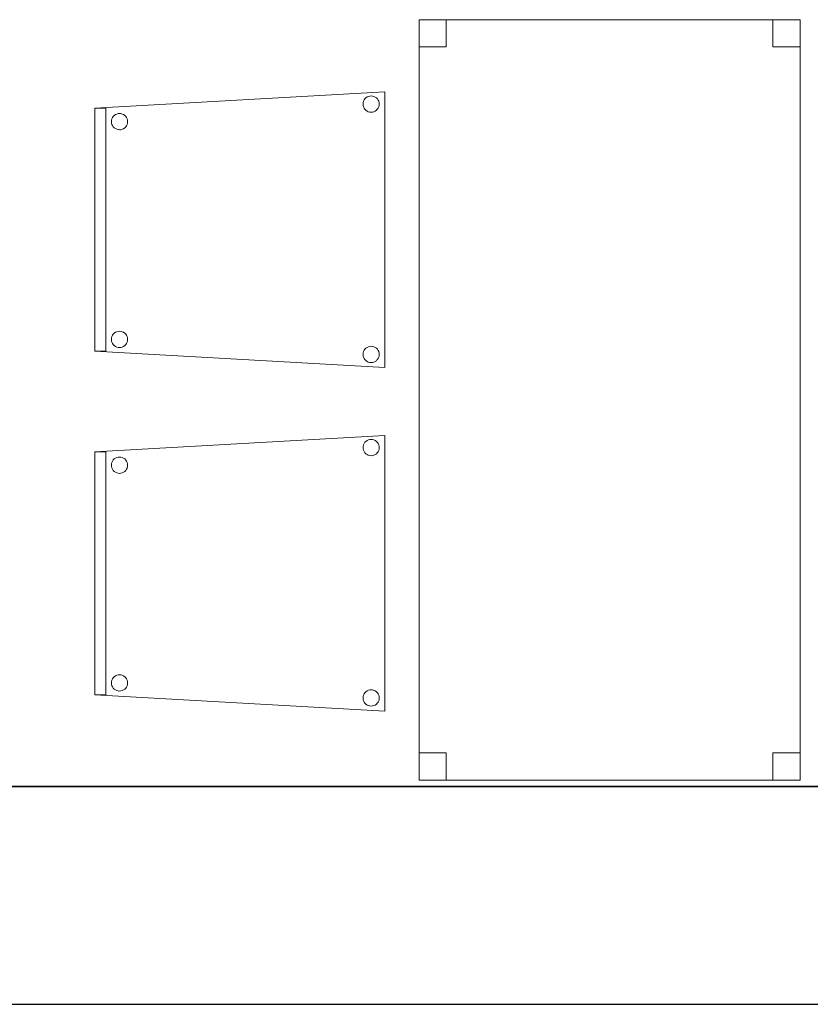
# Model space of a CAD drawing. Header units: metres. Extents: x 391.1 to 427.5, y 12.8 to 28.4.
# Tile 8 of 189: x 401.3 to 402.8, y 12.8 to 14.6. Entities that reach past the tile are written whole.
import ezdxf

# ---------------------------------------------------------------- set-up
doc = ezdxf.new("R2010")
doc.units = ezdxf.units.M
doc.layers.add('01_SUELOS', color=7, linetype='Continuous', lineweight=25, true_color=0x007f00)
for name, color, linetype, lineweight in [('02_MOBILIARIO', 7, 'Continuous', 18), ('A-DETL-____-MBND', 7, 'Continuous', 18), ('A-WALL-____-MCUT', 7, 'Continuous', 25), ('A-WALL-____-OTLN', 7, 'Continuous', 25)]:
    doc.layers.add(name, color=color, linetype=linetype, lineweight=lineweight)

# ---------------------------------------------------------------- blocks, each defined once
blk = doc.blocks.new('Family - Cadira confident_PA-152261-03_CLI_AIRE_P0A')
at = {"layer": 'A-DETL-____-MBND', "color": 253, "true_color": 0xaaaaaa}
for p, q in [((0, 0.4765), (0.5326, 0.5065)), ((0.5326, 0.5065), (0, 0.4765)), ((0.5326, 0.5065), (0.5326, 0)), ((0.5326, 0), (0.5326, 0.5065)), ((0.4928, 0.4869), (0.4935, 0.4894)), ((0.4935, 0.4894), (0.4928, 0.4869)), ((0.4935, 0.4894), (0.4946, 0.4918)), ((0.4946, 0.4918), (0.4935, 0.4894)), ((0.4946, 0.4918), (0.4961, 0.4939)), ((0.4961, 0.4939), (0.4946, 0.4918)), ((0.4961, 0.4939), (0.498, 0.4957)), ((0.498, 0.4957), (0.4961, 0.4939)), ((0.498, 0.4957), (0.5001, 0.4972)), ((0.5001, 0.4972), (0.498, 0.4957)), ((0.5001, 0.4972), (0.5025, 0.4983)), ((0.5025, 0.4983), (0.5001, 0.4972)), ((0.5025, 0.4983), (0.505, 0.4989)), ((0.505, 0.4989), (0.5025, 0.4983)), ((0.505, 0.4989), (0.5076, 0.4992)), ((0.5076, 0.4992), (0.505, 0.4989)), ((0.5076, 0.4992), (0.5102, 0.4989)), ((0.5102, 0.4989), (0.5076, 0.4992)), ((0.5102, 0.4989), (0.5127, 0.4982)), ((0.5127, 0.4982), (0.5102, 0.4989)), ((0.5127, 0.4982), (0.515, 0.4971)), ((0.515, 0.4971), (0.5127, 0.4982)), ((0.515, 0.4971), (0.5172, 0.4956)), ((0.5172, 0.4956), (0.515, 0.4971)), ((0.5172, 0.4956), (0.519, 0.4938)), ((0.519, 0.4938), (0.5172, 0.4956)), ((0.519, 0.4938), (0.5205, 0.4916)), ((0.5205, 0.4916), (0.519, 0.4938)), ((0.5205, 0.4916), (0.5216, 0.4893)), ((0.5216, 0.4893), (0.5205, 0.4916)), ((0.5216, 0.4893), (0.5222, 0.4868)), ((0.5222, 0.4868), (0.5216, 0.4893)), ((0, 0.4765), (0.02, 0.4765)), ((0, 0.03), (0, 0.4765)), ((0.02, 0.4765), (0, 0.4765)), ((0, 0.4765), (0, 0.03)), ((0, 0.03), (0, 0.4765)), ((0, 0.4765), (0, 0.03)), ((0.02, 0.4765), (0.02, 0.03)), ((0.02, 0.03), (0.02, 0.4765)), ((0.4926, 0.4843), (0.4928, 0.4869)), ((0.4928, 0.4869), (0.4926, 0.4843)), ((0.4928, 0.4817), (0.4926, 0.4843)), ((0.4926, 0.4843), (0.4928, 0.4817)), ((0.4935, 0.4792), (0.4928, 0.4817)), ((0.4928, 0.4817), (0.4935, 0.4792)), ((0.4945, 0.4768), (0.4935, 0.4792)), ((0.4935, 0.4792), (0.4945, 0.4768)), ((0.496, 0.4747), (0.4945, 0.4768)), ((0.4945, 0.4768), (0.496, 0.4747)), ((0.4979, 0.4728), (0.496, 0.4747)), ((0.496, 0.4747), (0.4979, 0.4728)), ((0.5, 0.4713), (0.4979, 0.4728)), ((0.4979, 0.4728), (0.5, 0.4713)), ((0.5023, 0.4702), (0.5, 0.4713)), ((0.5, 0.4713), (0.5023, 0.4702)), ((0.5149, 0.4713), (0.5126, 0.4702)), ((0.5126, 0.4702), (0.5149, 0.4713)), ((0.5171, 0.4727), (0.5149, 0.4713)), ((0.5149, 0.4713), (0.5171, 0.4727)), ((0.5189, 0.4746), (0.5171, 0.4727)), ((0.5171, 0.4727), (0.5189, 0.4746)), ((0.5204, 0.4767), (0.5189, 0.4746)), ((0.5189, 0.4746), (0.5204, 0.4767)), ((0.5215, 0.4791), (0.5204, 0.4767)), ((0.5204, 0.4767), (0.5215, 0.4791)), ((0.5222, 0.4816), (0.5215, 0.4791)), ((0.5215, 0.4791), (0.5222, 0.4816)), ((0.5222, 0.4868), (0.5224, 0.4842)), ((0.5224, 0.4842), (0.5222, 0.4868)), ((0.5224, 0.4842), (0.5222, 0.4816)), ((0.5222, 0.4816), (0.5224, 0.4842)), ((0.0302, 0.4519), (0.0304, 0.4545)), ((0.0304, 0.4545), (0.0302, 0.4519)), ((0.0304, 0.4545), (0.0311, 0.457)), ((0.0311, 0.457), (0.0304, 0.4545)), ((0.0311, 0.457), (0.0322, 0.4594)), ((0.0322, 0.4594), (0.0311, 0.457)), ((0.0322, 0.4594), (0.0337, 0.4615)), ((0.0337, 0.4615), (0.0322, 0.4594)), ((0.0337, 0.4615), (0.0356, 0.4633)), ((0.0356, 0.4633), (0.0337, 0.4615)), ((0.0356, 0.4633), (0.0377, 0.4648)), ((0.0377, 0.4648), (0.0356, 0.4633)), ((0.0377, 0.4648), (0.0401, 0.4659)), ((0.0401, 0.4659), (0.0377, 0.4648)), ((0.0401, 0.4659), (0.0426, 0.4666)), ((0.0426, 0.4666), (0.0401, 0.4659)), ((0.0426, 0.4666), (0.0452, 0.4668)), ((0.0452, 0.4668), (0.0426, 0.4666)), ((0.0452, 0.4668), (0.0478, 0.4666)), ((0.0478, 0.4666), (0.0452, 0.4668)), ((0.0478, 0.4666), (0.0503, 0.4659)), ((0.0503, 0.4659), (0.0478, 0.4666)), ((0.0503, 0.4659), (0.0526, 0.4648)), ((0.0526, 0.4648), (0.0503, 0.4659)), ((0.0526, 0.4648), (0.0548, 0.4633)), ((0.0548, 0.4633), (0.0526, 0.4648)), ((0.0548, 0.4633), (0.0566, 0.4614)), ((0.0566, 0.4614), (0.0548, 0.4633)), ((0.0566, 0.4614), (0.0581, 0.4593)), ((0.0581, 0.4593), (0.0566, 0.4614)), ((0.0581, 0.4593), (0.0592, 0.4569)), ((0.0592, 0.4569), (0.0581, 0.4593)), ((0.0592, 0.4569), (0.0598, 0.4544)), ((0.0598, 0.4544), (0.0592, 0.4569)), ((0.0598, 0.4544), (0.06, 0.4518)), ((0.06, 0.4518), (0.0598, 0.4544)), ((0.5049, 0.4695), (0.5023, 0.4702)), ((0.5023, 0.4702), (0.5049, 0.4695)), ((0.5074, 0.4693), (0.5049, 0.4695)), ((0.5049, 0.4695), (0.5074, 0.4693)), ((0.51, 0.4695), (0.5074, 0.4693)), ((0.5074, 0.4693), (0.51, 0.4695)), ((0.5126, 0.4702), (0.51, 0.4695)), ((0.51, 0.4695), (0.5126, 0.4702)), ((0.0304, 0.4493), (0.0302, 0.4519)), ((0.0302, 0.4519), (0.0304, 0.4493)), ((0.031, 0.4468), (0.0304, 0.4493)), ((0.0304, 0.4493), (0.031, 0.4468)), ((0.0321, 0.4445), (0.031, 0.4468)), ((0.031, 0.4468), (0.0321, 0.4445)), ((0.0336, 0.4423), (0.0321, 0.4445)), ((0.0321, 0.4445), (0.0336, 0.4423)), ((0.0355, 0.4405), (0.0336, 0.4423)), ((0.0336, 0.4423), (0.0355, 0.4405)), ((0.0376, 0.439), (0.0355, 0.4405)), ((0.0355, 0.4405), (0.0376, 0.439)), ((0.0399, 0.4378), (0.0376, 0.439)), ((0.0376, 0.439), (0.0399, 0.4378)), ((0.0424, 0.4372), (0.0399, 0.4378)), ((0.0399, 0.4378), (0.0424, 0.4372)), ((0.045, 0.4369), (0.0424, 0.4372)), ((0.0424, 0.4372), (0.045, 0.4369)), ((0.0476, 0.4371), (0.045, 0.4369)), ((0.045, 0.4369), (0.0476, 0.4371)), ((0.0502, 0.4378), (0.0476, 0.4371)), ((0.0476, 0.4371), (0.0502, 0.4378)), ((0.0525, 0.4389), (0.0502, 0.4378)), ((0.0502, 0.4378), (0.0525, 0.4389)), ((0.0547, 0.4404), (0.0525, 0.4389)), ((0.0525, 0.4389), (0.0547, 0.4404)), ((0.0565, 0.4422), (0.0547, 0.4404)), ((0.0547, 0.4404), (0.0565, 0.4422)), ((0.058, 0.4443), (0.0565, 0.4422)), ((0.0565, 0.4422), (0.058, 0.4443)), ((0.0591, 0.4467), (0.058, 0.4443)), ((0.058, 0.4443), (0.0591, 0.4467)), ((0.0598, 0.4492), (0.0591, 0.4467)), ((0.0591, 0.4467), (0.0598, 0.4492)), ((0.06, 0.4518), (0.0598, 0.4492)), ((0.0598, 0.4492), (0.06, 0.4518)), ((0.0302, 0.0519), (0.0304, 0.0545)), ((0.0304, 0.0545), (0.0302, 0.0519)), ((0.0304, 0.0545), (0.0311, 0.057)), ((0.0311, 0.057), (0.0304, 0.0545)), ((0.0311, 0.057), (0.0322, 0.0594)), ((0.0322, 0.0594), (0.0311, 0.057)), ((0.0322, 0.0594), (0.0337, 0.0615)), ((0.0337, 0.0615), (0.0322, 0.0594)), ((0.0337, 0.0615), (0.0356, 0.0633)), ((0.0356, 0.0633), (0.0337, 0.0615)), ((0.0356, 0.0633), (0.0377, 0.0648)), ((0.0377, 0.0648), (0.0356, 0.0633)), ((0.0377, 0.0648), (0.0401, 0.0659)), ((0.0401, 0.0659), (0.0377, 0.0648)), ((0.0401, 0.0659), (0.0426, 0.0666)), ((0.0426, 0.0666), (0.0401, 0.0659)), ((0.0426, 0.0666), (0.0452, 0.0668)), ((0.0452, 0.0668), (0.0426, 0.0666)), ((0.0452, 0.0668), (0.0478, 0.0666)), ((0.0478, 0.0666), (0.0452, 0.0668)), ((0.0478, 0.0666), (0.0503, 0.0659)), ((0.0503, 0.0659), (0.0478, 0.0666)), ((0.0503, 0.0659), (0.0526, 0.0648)), ((0.0526, 0.0648), (0.0503, 0.0659)), ((0.0526, 0.0648), (0.0548, 0.0633)), ((0.0548, 0.0633), (0.0526, 0.0648)), ((0.0548, 0.0633), (0.0566, 0.0614)), ((0.0566, 0.0614), (0.0548, 0.0633)), ((0.0566, 0.0614), (0.0581, 0.0593)), ((0.0581, 0.0593), (0.0566, 0.0614)), ((0.0581, 0.0593), (0.0592, 0.0569)), ((0.0592, 0.0569), (0.0581, 0.0593)), ((0.0592, 0.0569), (0.0598, 0.0544)), ((0.0598, 0.0544), (0.0592, 0.0569)), ((0.0598, 0.0544), (0.06, 0.0518)), ((0.06, 0.0518), (0.0598, 0.0544)), ((0.0304, 0.0493), (0.0302, 0.0519)), ((0.0302, 0.0519), (0.0304, 0.0493)), ((0.031, 0.0468), (0.0304, 0.0493)), ((0.0304, 0.0493), (0.031, 0.0468)), ((0.0321, 0.0445), (0.031, 0.0468)), ((0.031, 0.0468), (0.0321, 0.0445)), ((0.0336, 0.0423), (0.0321, 0.0445)), ((0.0321, 0.0445), (0.0336, 0.0423)), ((0.0355, 0.0405), (0.0336, 0.0423)), ((0.0336, 0.0423), (0.0355, 0.0405)), ((0.0376, 0.039), (0.0355, 0.0405)), ((0.0355, 0.0405), (0.0376, 0.039)), ((0.0399, 0.0378), (0.0376, 0.039)), ((0.0376, 0.039), (0.0399, 0.0378)), ((0.0424, 0.0372), (0.0399, 0.0378)), ((0.0399, 0.0378), (0.0424, 0.0372)), ((0.045, 0.0369), (0.0424, 0.0372)), ((0.0424, 0.0372), (0.045, 0.0369)), ((0.0476, 0.0371), (0.045, 0.0369)), ((0.045, 0.0369), (0.0476, 0.0371)), ((0.0502, 0.0378), (0.0476, 0.0371)), ((0.0476, 0.0371), (0.0502, 0.0378)), ((0.0525, 0.0389), (0.0502, 0.0378)), ((0.0502, 0.0378), (0.0525, 0.0389)), ((0.0547, 0.0404), (0.0525, 0.0389)), ((0.0525, 0.0389), (0.0547, 0.0404)), ((0.0565, 0.0422), (0.0547, 0.0404)), ((0.0547, 0.0404), (0.0565, 0.0422)), ((0.058, 0.0443), (0.0565, 0.0422)), ((0.0565, 0.0422), (0.058, 0.0443)), ((0.0591, 0.0467), (0.058, 0.0443)), ((0.058, 0.0443), (0.0591, 0.0467)), ((0.0598, 0.0492), (0.0591, 0.0467)), ((0.0591, 0.0467), (0.0598, 0.0492)), ((0.06, 0.0518), (0.0598, 0.0492)), ((0.0598, 0.0492), (0.06, 0.0518)), ((0.498, 0.0357), (0.5001, 0.0372)), ((0.5001, 0.0372), (0.498, 0.0357)), ((0.5001, 0.0372), (0.5025, 0.0383)), ((0.5025, 0.0383), (0.5001, 0.0372)), ((0.5025, 0.0383), (0.505, 0.0389)), ((0.505, 0.0389), (0.5025, 0.0383)), ((0.505, 0.0389), (0.5076, 0.0392)), ((0.5076, 0.0392), (0.505, 0.0389)), ((0.5076, 0.0392), (0.5102, 0.0389)), ((0.5102, 0.0389), (0.5076, 0.0392)), ((0.5102, 0.0389), (0.5127, 0.0382)), ((0.5127, 0.0382), (0.5102, 0.0389)), ((0.5127, 0.0382), (0.515, 0.0371)), ((0.515, 0.0371), (0.5127, 0.0382)), ((0.515, 0.0371), (0.5172, 0.0356)), ((0.5172, 0.0356), (0.515, 0.0371)), ((0.02, 0.03), (0, 0.03)), ((0, 0.03), (0.02, 0.03)), ((0.5326, 0), (0, 0.03)), ((0, 0.03), (0.5326, 0)), ((0.4926, 0.0243), (0.4928, 0.0269)), ((0.4928, 0.0269), (0.4926, 0.0243)), ((0.4928, 0.0217), (0.4926, 0.0243)), ((0.4926, 0.0243), (0.4928, 0.0217)), ((0.4928, 0.0269), (0.4935, 0.0294)), ((0.4935, 0.0294), (0.4928, 0.0269)), ((0.4935, 0.0192), (0.4928, 0.0217)), ((0.4928, 0.0217), (0.4935, 0.0192)), ((0.4935, 0.0294), (0.4946, 0.0318)), ((0.4946, 0.0318), (0.4935, 0.0294)), ((0.4945, 0.0168), (0.4935, 0.0192)), ((0.4935, 0.0192), (0.4945, 0.0168)), ((0.4946, 0.0318), (0.4961, 0.0339)), ((0.4961, 0.0339), (0.4946, 0.0318)), ((0.4961, 0.0339), (0.498, 0.0357)), ((0.498, 0.0357), (0.4961, 0.0339)), ((0.5172, 0.0356), (0.519, 0.0338)), ((0.519, 0.0338), (0.5172, 0.0356)), ((0.519, 0.0338), (0.5205, 0.0316)), ((0.5205, 0.0316), (0.519, 0.0338)), ((0.5215, 0.0191), (0.5204, 0.0167)), ((0.5204, 0.0167), (0.5215, 0.0191)), ((0.5205, 0.0316), (0.5216, 0.0293)), ((0.5216, 0.0293), (0.5205, 0.0316)), ((0.5222, 0.0216), (0.5215, 0.0191)), ((0.5215, 0.0191), (0.5222, 0.0216)), ((0.5216, 0.0293), (0.5222, 0.0268)), ((0.5222, 0.0268), (0.5216, 0.0293)), ((0.5222, 0.0268), (0.5224, 0.0242)), ((0.5224, 0.0242), (0.5222, 0.0268)), ((0.5224, 0.0242), (0.5222, 0.0216)), ((0.5222, 0.0216), (0.5224, 0.0242)), ((0.496, 0.0147), (0.4945, 0.0168)), ((0.4945, 0.0168), (0.496, 0.0147)), ((0.4979, 0.0128), (0.496, 0.0147)), ((0.496, 0.0147), (0.4979, 0.0128)), ((0.5, 0.0113), (0.4979, 0.0128)), ((0.4979, 0.0128), (0.5, 0.0113)), ((0.5023, 0.0102), (0.5, 0.0113)), ((0.5, 0.0113), (0.5023, 0.0102)), ((0.5049, 0.0095), (0.5023, 0.0102)), ((0.5023, 0.0102), (0.5049, 0.0095)), ((0.5074, 0.0093), (0.5049, 0.0095)), ((0.5049, 0.0095), (0.5074, 0.0093)), ((0.51, 0.0095), (0.5074, 0.0093)), ((0.5074, 0.0093), (0.51, 0.0095)), ((0.5126, 0.0102), (0.51, 0.0095)), ((0.51, 0.0095), (0.5126, 0.0102)), ((0.5149, 0.0113), (0.5126, 0.0102)), ((0.5126, 0.0102), (0.5149, 0.0113)), ((0.5171, 0.0127), (0.5149, 0.0113)), ((0.5149, 0.0113), (0.5171, 0.0127)), ((0.5189, 0.0146), (0.5171, 0.0127)), ((0.5171, 0.0127), (0.5189, 0.0146)), ((0.5204, 0.0167), (0.5189, 0.0146)), ((0.5189, 0.0146), (0.5204, 0.0167))]:
    blk.add_line(p, q, dxfattribs=at)
blk = doc.blocks.new('Family - Mur PA-152469-03_CLI_AIRE_P0A')
at = {"layer": 'A-WALL-____-MCUT', "color": 253, "true_color": 0xaaaaaa}
for p, q in [((26.0531, 0.4), (0.0791, 0.4)), ((0, 0), (25.9702, 0))]:
    blk.add_line(p, q, dxfattribs=at)
at = {"layer": 'A-WALL-____-OTLN', "color": 253, "true_color": 0xaaaaaa}
for p, q in [((26.0531, 0.4), (0.0791, 0.4)), ((0, 0), (25.9702, 0))]:
    blk.add_line(p, q, dxfattribs=at)
at = {"layer": 'A-WALL-____-OTLN', "color": 253, "lineweight": 18, "true_color": 0xaaaaaa}
blk.add_line((0, 0), (25.9702, 0), dxfattribs=at)
blk = doc.blocks.new('Family - Taula 140X80_PA-152473-03_CLI_AIRE_P0A')
at = {"layer": 'A-DETL-____-MBND', "color": 253, "true_color": 0xaaaaaa}
for p, q in [((0, 1.3969), (0.7, 1.3969)), ((0, 0), (0, 1.3969)), ((0.7, 1.3969), (0, 1.3969)), ((0, 1.3969), (0, 0)), ((0, 1.3969), (0.05, 1.3969)), ((0, 1.3469), (0, 1.3969)), ((0.05, 1.3969), (0, 1.3969)), ((0, 1.3969), (0, 1.3469)), ((0.05, 1.3969), (0.05, 1.3469)), ((0.05, 1.3469), (0.05, 1.3969)), ((0.65, 1.3969), (0.7, 1.3969)), ((0.65, 1.3469), (0.65, 1.3969)), ((0.7, 1.3969), (0.65, 1.3969)), ((0.65, 1.3969), (0.65, 1.3469)), ((0.7, 1.3969), (0.7, 0)), ((0.7, 0), (0.7, 1.3969)), ((0.7, 1.3969), (0.7, 1.3469)), ((0.7, 1.3469), (0.7, 1.3969)), ((0.05, 1.3469), (0, 1.3469)), ((0, 1.3469), (0.05, 1.3469)), ((0.7, 1.3469), (0.65, 1.3469)), ((0.65, 1.3469), (0.7, 1.3469)), ((0, 0.05), (0.05, 0.05)), ((0, 0), (0, 0.05)), ((0.05, 0.05), (0, 0.05)), ((0, 0.05), (0, 0)), ((0.05, 0.05), (0.05, 0)), ((0.05, 0), (0.05, 0.05)), ((0.65, 0.05), (0.7, 0.05)), ((0.65, 0), (0.65, 0.05)), ((0.7, 0.05), (0.65, 0.05)), ((0.65, 0.05), (0.65, 0)), ((0.7, 0.05), (0.7, 0)), ((0.7, 0), (0.7, 0.05)), ((0.7, 0), (0, 0)), ((0, 0), (0.7, 0)), ((0.05, 0), (0, 0)), ((0, 0), (0.05, 0)), ((0.7, 0), (0.65, 0)), ((0.65, 0), (0.7, 0))]:
    blk.add_line(p, q, dxfattribs=at)
blk = doc.blocks.new('Family - LONDR55-XX_ZZ-ARQ-CAA-M3D-Londres55-152611-03_CLI_AIRE_P0A')
at = {"layer": '01_SUELOS', "color": 9, "true_color": 0xaad4aa}
for p, q in [((0, 0), (24.5639, 0)), ((24.5639, 0), (0, 0))]:
    blk.add_line(p, q, dxfattribs=at)
blk = doc.blocks.new('Family - Cadira confident_PA-152653-03_CLI_AIRE_P0A')
at = {"layer": 'A-DETL-____-MBND', "color": 253, "true_color": 0xaaaaaa}
for p, q in [((0, 0.4765), (0.5326, 0.5065)), ((0.5326, 0.5065), (0, 0.4765)), ((0.5326, 0.5065), (0.5326, 0)), ((0.5326, 0), (0.5326, 0.5065)), ((0.4928, 0.4869), (0.4935, 0.4894)), ((0.4935, 0.4894), (0.4928, 0.4869)), ((0.4935, 0.4894), (0.4946, 0.4918)), ((0.4946, 0.4918), (0.4935, 0.4894)), ((0.4946, 0.4918), (0.4961, 0.4939)), ((0.4961, 0.4939), (0.4946, 0.4918)), ((0.4961, 0.4939), (0.498, 0.4957)), ((0.498, 0.4957), (0.4961, 0.4939)), ((0.498, 0.4957), (0.5001, 0.4972)), ((0.5001, 0.4972), (0.498, 0.4957)), ((0.5001, 0.4972), (0.5025, 0.4983)), ((0.5025, 0.4983), (0.5001, 0.4972)), ((0.5025, 0.4983), (0.505, 0.4989)), ((0.505, 0.4989), (0.5025, 0.4983)), ((0.505, 0.4989), (0.5076, 0.4992)), ((0.5076, 0.4992), (0.505, 0.4989)), ((0.5076, 0.4992), (0.5102, 0.4989)), ((0.5102, 0.4989), (0.5076, 0.4992)), ((0.5102, 0.4989), (0.5127, 0.4982)), ((0.5127, 0.4982), (0.5102, 0.4989)), ((0.5127, 0.4982), (0.515, 0.4971)), ((0.515, 0.4971), (0.5127, 0.4982)), ((0.515, 0.4971), (0.5172, 0.4956)), ((0.5172, 0.4956), (0.515, 0.4971)), ((0.5172, 0.4956), (0.519, 0.4938)), ((0.519, 0.4938), (0.5172, 0.4956)), ((0.519, 0.4938), (0.5205, 0.4916)), ((0.5205, 0.4916), (0.519, 0.4938)), ((0.5205, 0.4916), (0.5216, 0.4893)), ((0.5216, 0.4893), (0.5205, 0.4916)), ((0.5216, 0.4893), (0.5222, 0.4868)), ((0.5222, 0.4868), (0.5216, 0.4893)), ((0, 0.4765), (0.02, 0.4765)), ((0, 0.03), (0, 0.4765)), ((0.02, 0.4765), (0, 0.4765)), ((0, 0.4765), (0, 0.03)), ((0, 0.03), (0, 0.4765)), ((0, 0.4765), (0, 0.03)), ((0.02, 0.4765), (0.02, 0.03)), ((0.02, 0.03), (0.02, 0.4765)), ((0.4926, 0.4843), (0.4928, 0.4869)), ((0.4928, 0.4869), (0.4926, 0.4843)), ((0.4928, 0.4817), (0.4926, 0.4843)), ((0.4926, 0.4843), (0.4928, 0.4817)), ((0.4935, 0.4792), (0.4928, 0.4817)), ((0.4928, 0.4817), (0.4935, 0.4792)), ((0.4945, 0.4768), (0.4935, 0.4792)), ((0.4935, 0.4792), (0.4945, 0.4768)), ((0.496, 0.4747), (0.4945, 0.4768)), ((0.4945, 0.4768), (0.496, 0.4747)), ((0.4979, 0.4728), (0.496, 0.4747)), ((0.496, 0.4747), (0.4979, 0.4728)), ((0.5, 0.4713), (0.4979, 0.4728)), ((0.4979, 0.4728), (0.5, 0.4713)), ((0.5023, 0.4702), (0.5, 0.4713)), ((0.5, 0.4713), (0.5023, 0.4702)), ((0.5149, 0.4713), (0.5126, 0.4702)), ((0.5126, 0.4702), (0.5149, 0.4713)), ((0.5171, 0.4727), (0.5149, 0.4713)), ((0.5149, 0.4713), (0.5171, 0.4727)), ((0.5189, 0.4746), (0.5171, 0.4727)), ((0.5171, 0.4727), (0.5189, 0.4746)), ((0.5204, 0.4767), (0.5189, 0.4746)), ((0.5189, 0.4746), (0.5204, 0.4767)), ((0.5215, 0.4791), (0.5204, 0.4767)), ((0.5204, 0.4767), (0.5215, 0.4791)), ((0.5222, 0.4816), (0.5215, 0.4791)), ((0.5215, 0.4791), (0.5222, 0.4816)), ((0.5222, 0.4868), (0.5224, 0.4842)), ((0.5224, 0.4842), (0.5222, 0.4868)), ((0.5224, 0.4842), (0.5222, 0.4816)), ((0.5222, 0.4816), (0.5224, 0.4842)), ((0.0302, 0.4519), (0.0304, 0.4545)), ((0.0304, 0.4545), (0.0302, 0.4519)), ((0.0304, 0.4545), (0.0311, 0.457)), ((0.0311, 0.457), (0.0304, 0.4545)), ((0.0311, 0.457), (0.0322, 0.4594)), ((0.0322, 0.4594), (0.0311, 0.457)), ((0.0322, 0.4594), (0.0337, 0.4615)), ((0.0337, 0.4615), (0.0322, 0.4594)), ((0.0337, 0.4615), (0.0356, 0.4633)), ((0.0356, 0.4633), (0.0337, 0.4615)), ((0.0356, 0.4633), (0.0377, 0.4648)), ((0.0377, 0.4648), (0.0356, 0.4633)), ((0.0377, 0.4648), (0.0401, 0.4659)), ((0.0401, 0.4659), (0.0377, 0.4648)), ((0.0401, 0.4659), (0.0426, 0.4666)), ((0.0426, 0.4666), (0.0401, 0.4659)), ((0.0426, 0.4666), (0.0452, 0.4668)), ((0.0452, 0.4668), (0.0426, 0.4666)), ((0.0452, 0.4668), (0.0478, 0.4666)), ((0.0478, 0.4666), (0.0452, 0.4668)), ((0.0478, 0.4666), (0.0503, 0.4659)), ((0.0503, 0.4659), (0.0478, 0.4666)), ((0.0503, 0.4659), (0.0526, 0.4648)), ((0.0526, 0.4648), (0.0503, 0.4659)), ((0.0526, 0.4648), (0.0548, 0.4633)), ((0.0548, 0.4633), (0.0526, 0.4648)), ((0.0548, 0.4633), (0.0566, 0.4614)), ((0.0566, 0.4614), (0.0548, 0.4633)), ((0.0566, 0.4614), (0.0581, 0.4593)), ((0.0581, 0.4593), (0.0566, 0.4614)), ((0.0581, 0.4593), (0.0592, 0.4569)), ((0.0592, 0.4569), (0.0581, 0.4593)), ((0.0592, 0.4569), (0.0598, 0.4544)), ((0.0598, 0.4544), (0.0592, 0.4569)), ((0.0598, 0.4544), (0.06, 0.4518)), ((0.06, 0.4518), (0.0598, 0.4544)), ((0.5049, 0.4695), (0.5023, 0.4702)), ((0.5023, 0.4702), (0.5049, 0.4695)), ((0.5074, 0.4693), (0.5049, 0.4695)), ((0.5049, 0.4695), (0.5074, 0.4693)), ((0.51, 0.4695), (0.5074, 0.4693)), ((0.5074, 0.4693), (0.51, 0.4695)), ((0.5126, 0.4702), (0.51, 0.4695)), ((0.51, 0.4695), (0.5126, 0.4702)), ((0.0304, 0.4493), (0.0302, 0.4519)), ((0.0302, 0.4519), (0.0304, 0.4493)), ((0.031, 0.4468), (0.0304, 0.4493)), ((0.0304, 0.4493), (0.031, 0.4468)), ((0.0321, 0.4445), (0.031, 0.4468)), ((0.031, 0.4468), (0.0321, 0.4445)), ((0.0336, 0.4423), (0.0321, 0.4445)), ((0.0321, 0.4445), (0.0336, 0.4423)), ((0.0355, 0.4405), (0.0336, 0.4423)), ((0.0336, 0.4423), (0.0355, 0.4405)), ((0.0376, 0.439), (0.0355, 0.4405)), ((0.0355, 0.4405), (0.0376, 0.439)), ((0.0399, 0.4378), (0.0376, 0.439)), ((0.0376, 0.439), (0.0399, 0.4378)), ((0.0424, 0.4372), (0.0399, 0.4378)), ((0.0399, 0.4378), (0.0424, 0.4372)), ((0.045, 0.4369), (0.0424, 0.4372)), ((0.0424, 0.4372), (0.045, 0.4369)), ((0.0476, 0.4371), (0.045, 0.4369)), ((0.045, 0.4369), (0.0476, 0.4371)), ((0.0502, 0.4378), (0.0476, 0.4371)), ((0.0476, 0.4371), (0.0502, 0.4378)), ((0.0525, 0.4389), (0.0502, 0.4378)), ((0.0502, 0.4378), (0.0525, 0.4389)), ((0.0547, 0.4404), (0.0525, 0.4389)), ((0.0525, 0.4389), (0.0547, 0.4404)), ((0.0565, 0.4422), (0.0547, 0.4404)), ((0.0547, 0.4404), (0.0565, 0.4422)), ((0.058, 0.4443), (0.0565, 0.4422)), ((0.0565, 0.4422), (0.058, 0.4443)), ((0.0591, 0.4467), (0.058, 0.4443)), ((0.058, 0.4443), (0.0591, 0.4467)), ((0.0598, 0.4492), (0.0591, 0.4467)), ((0.0591, 0.4467), (0.0598, 0.4492)), ((0.06, 0.4518), (0.0598, 0.4492)), ((0.0598, 0.4492), (0.06, 0.4518)), ((0.0302, 0.0519), (0.0304, 0.0545)), ((0.0304, 0.0545), (0.0302, 0.0519)), ((0.0304, 0.0545), (0.0311, 0.057)), ((0.0311, 0.057), (0.0304, 0.0545)), ((0.0311, 0.057), (0.0322, 0.0594)), ((0.0322, 0.0594), (0.0311, 0.057)), ((0.0322, 0.0594), (0.0337, 0.0615)), ((0.0337, 0.0615), (0.0322, 0.0594)), ((0.0337, 0.0615), (0.0356, 0.0633)), ((0.0356, 0.0633), (0.0337, 0.0615)), ((0.0356, 0.0633), (0.0377, 0.0648)), ((0.0377, 0.0648), (0.0356, 0.0633)), ((0.0377, 0.0648), (0.0401, 0.0659)), ((0.0401, 0.0659), (0.0377, 0.0648)), ((0.0401, 0.0659), (0.0426, 0.0666)), ((0.0426, 0.0666), (0.0401, 0.0659)), ((0.0426, 0.0666), (0.0452, 0.0668)), ((0.0452, 0.0668), (0.0426, 0.0666)), ((0.0452, 0.0668), (0.0478, 0.0666)), ((0.0478, 0.0666), (0.0452, 0.0668)), ((0.0478, 0.0666), (0.0503, 0.0659)), ((0.0503, 0.0659), (0.0478, 0.0666)), ((0.0503, 0.0659), (0.0526, 0.0648)), ((0.0526, 0.0648), (0.0503, 0.0659)), ((0.0526, 0.0648), (0.0548, 0.0633)), ((0.0548, 0.0633), (0.0526, 0.0648)), ((0.0548, 0.0633), (0.0566, 0.0614)), ((0.0566, 0.0614), (0.0548, 0.0633)), ((0.0566, 0.0614), (0.0581, 0.0593)), ((0.0581, 0.0593), (0.0566, 0.0614)), ((0.0581, 0.0593), (0.0592, 0.0569)), ((0.0592, 0.0569), (0.0581, 0.0593)), ((0.0592, 0.0569), (0.0598, 0.0544)), ((0.0598, 0.0544), (0.0592, 0.0569)), ((0.0598, 0.0544), (0.06, 0.0518)), ((0.06, 0.0518), (0.0598, 0.0544)), ((0.0304, 0.0493), (0.0302, 0.0519)), ((0.0302, 0.0519), (0.0304, 0.0493)), ((0.031, 0.0468), (0.0304, 0.0493)), ((0.0304, 0.0493), (0.031, 0.0468)), ((0.0321, 0.0445), (0.031, 0.0468)), ((0.031, 0.0468), (0.0321, 0.0445)), ((0.0336, 0.0423), (0.0321, 0.0445)), ((0.0321, 0.0445), (0.0336, 0.0423)), ((0.0355, 0.0405), (0.0336, 0.0423)), ((0.0336, 0.0423), (0.0355, 0.0405)), ((0.0376, 0.039), (0.0355, 0.0405)), ((0.0355, 0.0405), (0.0376, 0.039)), ((0.0399, 0.0378), (0.0376, 0.039)), ((0.0376, 0.039), (0.0399, 0.0378)), ((0.0424, 0.0372), (0.0399, 0.0378)), ((0.0399, 0.0378), (0.0424, 0.0372)), ((0.045, 0.0369), (0.0424, 0.0372)), ((0.0424, 0.0372), (0.045, 0.0369)), ((0.0476, 0.0371), (0.045, 0.0369)), ((0.045, 0.0369), (0.0476, 0.0371)), ((0.0502, 0.0378), (0.0476, 0.0371)), ((0.0476, 0.0371), (0.0502, 0.0378)), ((0.0525, 0.0389), (0.0502, 0.0378)), ((0.0502, 0.0378), (0.0525, 0.0389)), ((0.0547, 0.0404), (0.0525, 0.0389)), ((0.0525, 0.0389), (0.0547, 0.0404)), ((0.0565, 0.0422), (0.0547, 0.0404)), ((0.0547, 0.0404), (0.0565, 0.0422)), ((0.058, 0.0443), (0.0565, 0.0422)), ((0.0565, 0.0422), (0.058, 0.0443)), ((0.0591, 0.0467), (0.058, 0.0443)), ((0.058, 0.0443), (0.0591, 0.0467)), ((0.0598, 0.0492), (0.0591, 0.0467)), ((0.0591, 0.0467), (0.0598, 0.0492)), ((0.06, 0.0518), (0.0598, 0.0492)), ((0.0598, 0.0492), (0.06, 0.0518)), ((0.498, 0.0357), (0.5001, 0.0372)), ((0.5001, 0.0372), (0.498, 0.0357)), ((0.5001, 0.0372), (0.5025, 0.0383)), ((0.5025, 0.0383), (0.5001, 0.0372)), ((0.5025, 0.0383), (0.505, 0.0389)), ((0.505, 0.0389), (0.5025, 0.0383)), ((0.505, 0.0389), (0.5076, 0.0392)), ((0.5076, 0.0392), (0.505, 0.0389)), ((0.5076, 0.0392), (0.5102, 0.0389)), ((0.5102, 0.0389), (0.5076, 0.0392)), ((0.5102, 0.0389), (0.5127, 0.0382)), ((0.5127, 0.0382), (0.5102, 0.0389)), ((0.5127, 0.0382), (0.515, 0.0371)), ((0.515, 0.0371), (0.5127, 0.0382)), ((0.515, 0.0371), (0.5172, 0.0356)), ((0.5172, 0.0356), (0.515, 0.0371)), ((0.02, 0.03), (0, 0.03)), ((0, 0.03), (0.02, 0.03)), ((0.5326, 0), (0, 0.03)), ((0, 0.03), (0.5326, 0)), ((0.4926, 0.0243), (0.4928, 0.0269)), ((0.4928, 0.0269), (0.4926, 0.0243)), ((0.4928, 0.0217), (0.4926, 0.0243)), ((0.4926, 0.0243), (0.4928, 0.0217)), ((0.4928, 0.0269), (0.4935, 0.0294)), ((0.4935, 0.0294), (0.4928, 0.0269)), ((0.4935, 0.0192), (0.4928, 0.0217)), ((0.4928, 0.0217), (0.4935, 0.0192)), ((0.4935, 0.0294), (0.4946, 0.0318)), ((0.4946, 0.0318), (0.4935, 0.0294)), ((0.4945, 0.0168), (0.4935, 0.0192)), ((0.4935, 0.0192), (0.4945, 0.0168)), ((0.4946, 0.0318), (0.4961, 0.0339)), ((0.4961, 0.0339), (0.4946, 0.0318)), ((0.4961, 0.0339), (0.498, 0.0357)), ((0.498, 0.0357), (0.4961, 0.0339)), ((0.5172, 0.0356), (0.519, 0.0338)), ((0.519, 0.0338), (0.5172, 0.0356)), ((0.519, 0.0338), (0.5205, 0.0316)), ((0.5205, 0.0316), (0.519, 0.0338)), ((0.5215, 0.0191), (0.5204, 0.0167)), ((0.5204, 0.0167), (0.5215, 0.0191)), ((0.5205, 0.0316), (0.5216, 0.0293)), ((0.5216, 0.0293), (0.5205, 0.0316)), ((0.5222, 0.0216), (0.5215, 0.0191)), ((0.5215, 0.0191), (0.5222, 0.0216)), ((0.5216, 0.0293), (0.5222, 0.0268)), ((0.5222, 0.0268), (0.5216, 0.0293)), ((0.5222, 0.0268), (0.5224, 0.0242)), ((0.5224, 0.0242), (0.5222, 0.0268)), ((0.5224, 0.0242), (0.5222, 0.0216)), ((0.5222, 0.0216), (0.5224, 0.0242)), ((0.496, 0.0147), (0.4945, 0.0168)), ((0.4945, 0.0168), (0.496, 0.0147)), ((0.4979, 0.0128), (0.496, 0.0147)), ((0.496, 0.0147), (0.4979, 0.0128)), ((0.5, 0.0113), (0.4979, 0.0128)), ((0.4979, 0.0128), (0.5, 0.0113)), ((0.5023, 0.0102), (0.5, 0.0113)), ((0.5, 0.0113), (0.5023, 0.0102)), ((0.5049, 0.0095), (0.5023, 0.0102)), ((0.5023, 0.0102), (0.5049, 0.0095)), ((0.5074, 0.0093), (0.5049, 0.0095)), ((0.5049, 0.0095), (0.5074, 0.0093)), ((0.51, 0.0095), (0.5074, 0.0093)), ((0.5074, 0.0093), (0.51, 0.0095)), ((0.5126, 0.0102), (0.51, 0.0095)), ((0.51, 0.0095), (0.5126, 0.0102)), ((0.5149, 0.0113), (0.5126, 0.0102)), ((0.5126, 0.0102), (0.5149, 0.0113)), ((0.5171, 0.0127), (0.5149, 0.0113)), ((0.5149, 0.0113), (0.5171, 0.0127)), ((0.5189, 0.0146), (0.5171, 0.0127)), ((0.5171, 0.0127), (0.5189, 0.0146)), ((0.5204, 0.0167), (0.5189, 0.0146)), ((0.5189, 0.0146), (0.5204, 0.0167))]:
    blk.add_line(p, q, dxfattribs=at)
blk = doc.blocks.new('LONDR55-XX_ZZ-ARQ-CAA-M3D-Londres55_ifc-1-03_CLI_AIRE_P0A')
at = {"layer": '01_SUELOS', "color": 253, "lineweight": 18, "true_color": 0xaaaaaa}
blk.add_blockref('Family - LONDR55-XX_ZZ-ARQ-CAA-M3D-Londres55-152611-03_CLI_AIRE_P0A', (399.1772, 13.2406), dxfattribs=at)
at = {"layer": '02_MOBILIARIO', "color": 253, "lineweight": 18, "true_color": 0xaaaaaa}
for name, p in [('Family - Taula 140X80_PA-152473-03_CLI_AIRE_P0A', (402.0519, 13.2526)), ('Family - Cadira confident_PA-152653-03_CLI_AIRE_P0A', (401.4562, 14.0104)), ('Family - Cadira confident_PA-152261-03_CLI_AIRE_P0A', (401.4562, 13.3792))]:
    blk.add_blockref(name, p, dxfattribs=at)
at = {"layer": 'A-WALL-____-OTLN', "color": 253, "lineweight": 18, "true_color": 0xaaaaaa}
blk.add_blockref('Family - Mur PA-152469-03_CLI_AIRE_P0A', (397.6873, 12.8406), dxfattribs=at)

msp = doc.modelspace()

# ---------------------------------------------------------------- block references
at = {"lineweight": 5}
msp.add_blockref('LONDR55-XX_ZZ-ARQ-CAA-M3D-Londres55_ifc-1-03_CLI_AIRE_P0A', (0, 0), dxfattribs=at)

doc.saveas('drawing.dxf')
